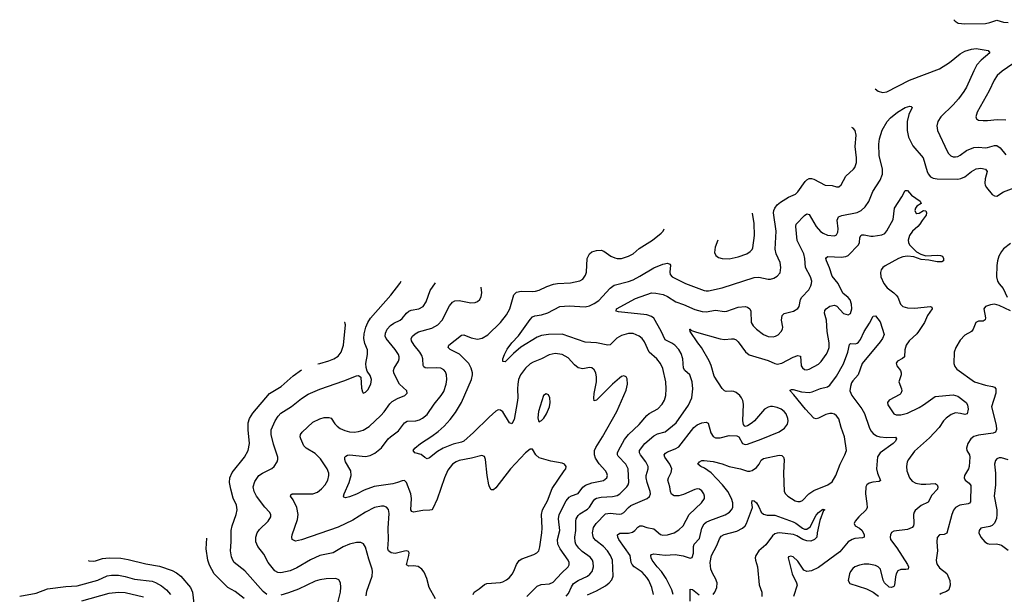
# Model space of a CAD drawing. Header units: inches. Extents: x 990586 to 1117858, y 769490 to 892071.
# Tile 16 of 248: x 1000006 to 1008616, y 871750 to 876780. Entities that reach past the tile are written whole.
import ezdxf

# ---------------------------------------------------------------- set-up
doc = ezdxf.new("R2010")
doc.units = ezdxf.units.IN
doc.header["$MEASUREMENT"] = 0
doc.layers.add('B0807', color=7, linetype='Continuous')

msp = doc.modelspace()

# ---------------------------------------------------------------- linework, layer by layer
at = {"layer": 'B0807', "color": 6}
for points, elevation in [([(1008174.3, 876779.7), (1008185.7, 876765.7), (1008213.1, 876750), (1008270, 876742.6), (1008450, 876745.9), (1008490, 876754.6), (1008550, 876776.5), (1008610, 876757.8), (1008650, 876756.2)], 3500), ([(1007486.5, 876174.5), (1007514, 876154), (1007550, 876143.2), (1007590, 876148.7), (1007785.7, 876250), (1008050, 876350.8), (1008135.4, 876404.6), (1008230, 876482.2), (1008270, 876503), (1008330, 876521.3), (1008370, 876526.8), (1008475.6, 876510), (1008490.7, 876490), (1008414.4, 876425.6), (1008376.8, 876383.2), (1008348.7, 876331.3), (1008285.8, 876190), (1008262.3, 876150), (1008214.5, 876085.5), (1008170, 876034.8), (1008059.5, 875930), (1008035.4, 875890), (1008027.2, 875850), (1008032.2, 875810), (1008116.2, 875630), (1008128, 875608), (1008148.7, 875588.7), (1008170, 875580.7), (1008190, 875579.2), (1008210, 875583.5), (1008230, 875594.5), (1008283.9, 875636.1), (1008350, 875662.2), (1008390, 875665), (1008450, 875658.7), (1008470, 875660.4), (1008530, 875679), (1008550, 875678), (1008579, 875659), (1008630, 875597)], 3400), ([(1008690, 876394), (1008597.2, 876330), (1008553.1, 876290), (1008526.2, 876250), (1008483.1, 876156.9), (1008377.4, 875970), (1008367.3, 875930), (1008372, 875912), (1008390, 875900.6), (1008430, 875896.3), (1008470, 875896.4), (1008553.6, 875906.4), (1008630, 875903.3)], 3500), ([(1004970, 871746), (1005050, 871780.1), (1005130, 871825.3), (1005161.1, 871850), (1005183.7, 871876.3), (1005194.6, 871910), (1005191, 872050), (1005173.7, 872090), (1005146.4, 872130), (1005110, 872167.9), (1005042.8, 872222.8), (1005025.2, 872245.2), (1005016.8, 872270), (1005015.5, 872290), (1005024.4, 872335.6), (1005047.7, 872370), (1005130, 872454.3), (1005170, 872461), (1005247.2, 872452.8), (1005270, 872455.9), (1005290, 872467.1), (1005329.2, 872510.8), (1005351.4, 872528.6), (1005491.9, 872588.1), (1005514, 872606), (1005521.4, 872630), (1005520.2, 872650), (1005491.7, 872730), (1005483.8, 872770), (1005485, 872790), (1005501.5, 872850), (1005500.7, 872870), (1005480.4, 872910), (1005435.4, 872970), (1005426.3, 872990), (1005426.2, 873010), (1005473.2, 873070), (1005550, 873138.1), (1005584.1, 873155.9), (1005650, 873172.4), (1005748, 873250), (1005854.5, 873405.5), (1005883, 873470), (1005893.6, 873550), (1005887.3, 873610), (1005865.2, 873670), (1005822.3, 873710), (1005809.8, 873730), (1005804.2, 873810), (1005790, 873858.2), (1005770, 873893.3), (1005735.2, 873930), (1005708.9, 873948.9), (1005650, 873976.9), (1005614.5, 874054.5), (1005550, 874166.7), (1005530, 874182.2), (1005490, 874197.3), (1005242.2, 874222.2), (1005221.3, 874230), (1005224.8, 874250), (1005390, 874339.4), (1005530, 874390.2), (1005570, 874387), (1005633.2, 874373.2), (1005670, 874355.8), (1005742.7, 874310), (1005810, 874287.6), (1005910, 874243.8), (1005975, 874225), (1006010, 874222.8), (1006090, 874236.8), (1006170, 874226.1), (1006190, 874227.6), (1006290, 874264.7), (1006350, 874268.8), (1006370, 874264.7), (1006391.2, 874250), (1006398.9, 874230), (1006403.5, 874130), (1006419.7, 874099.7), (1006449.4, 874070), (1006510, 874023.6), (1006550, 874007.7), (1006594.7, 874005.3), (1006615.2, 874010), (1006638, 874022), (1006665.9, 874050), (1006676.1, 874070), (1006679.2, 874090), (1006668.9, 874150), (1006674.8, 874190), (1006690.4, 874209.6), (1006772.2, 874227.8), (1006809.5, 874250.5), (1006820.7, 874270), (1006835, 874330), (1006844.7, 874350), (1006905.6, 874414.4), (1006925.2, 874450), (1006931, 874470), (1006931.9, 874490), (1006922, 874530), (1006878.6, 874610), (1006871.8, 874690), (1006861.5, 874730), (1006805.7, 874845.7), (1006793.7, 874970), (1006796.6, 874990), (1006870, 875067), (1006890, 875081.4), (1006910, 875075.7), (1006971.4, 874970), (1007010, 874925), (1007031.9, 874910), (1007070, 874894.3), (1007130, 874887.9), (1007150, 874898.1), (1007160.6, 874919.4), (1007162, 874950), (1007153.7, 875026.3), (1007167.1, 875052.9), (1007194.1, 875065.9), (1007330, 875092.9), (1007365.3, 875110), (1007399.2, 875140.8), (1007432.4, 875187.6), (1007465.5, 875274.5), (1007530, 875375.4), (1007551.4, 875428.6), (1007551.2, 875471.2), (1007521.2, 875590), (1007517.4, 875690), (1007524.2, 875735.8), (1007546.6, 875813.4), (1007591.9, 875888.1), (1007619.9, 875920.1), (1007680.5, 875970), (1007750, 876010.2), (1007790, 876022.2), (1007800.4, 876020.4), (1007811.4, 876010), (1007780.2, 875950), (1007766.6, 875890), (1007766.5, 875810), (1007778.8, 875750), (1007817, 875677), (1007905.4, 875570), (1007940.9, 875450), (1007950, 875429.8), (1007970, 875405.6), (1007993.7, 875393.7), (1008030, 875387.4), (1008210, 875384.1), (1008236.1, 875390), (1008270, 875405.4), (1008330, 875449.7), (1008370, 875473), (1008410, 875481.5), (1008452.1, 875472.1), (1008467.2, 875450), (1008447.4, 875387.4), (1008444.4, 875350), (1008448.4, 875330), (1008459.2, 875310), (1008510, 875249.3), (1008530, 875236.9), (1008550, 875235.7), (1008610, 875272), (1008750, 875325.9)], 3300), ([(1004785.3, 871734.7), (1004803.8, 871756.2), (1004830, 871816.2), (1004850, 871844.7), (1004890, 871871.5), (1004970.8, 871909.2), (1004993.1, 871926.9), (1005011.5, 871950), (1005024.4, 871990), (1005022.2, 872030), (1005014.9, 872050), (1004995.2, 872075.2), (1004926, 872126), (1004895, 872155), (1004870.1, 872190), (1004862.8, 872210), (1004860.7, 872250), (1004868.8, 872310), (1004868.5, 872390), (1004873.5, 872410), (1004890, 872441), (1004903.7, 872456.3), (1004970, 872496.7), (1004990, 872514.5), (1005022.7, 872570), (1005036, 872584), (1005050, 872592), (1005090, 872599.8), (1005190, 872605.6), (1005230, 872614.2), (1005254.8, 872630), (1005316.3, 872690), (1005327.6, 872710), (1005331.9, 872730), (1005328.2, 872850), (1005306.9, 872890), (1005238.9, 872958.9), (1005233.1, 872970), (1005233.8, 872990), (1005240.9, 873010), (1005294.3, 873105.7), (1005329.4, 873150.6), (1005423.5, 873236.5), (1005490, 873314.9), (1005510, 873332), (1005587.1, 873372.9), (1005625.2, 873414.8), (1005645.6, 873450), (1005656.4, 873490), (1005660.3, 873550), (1005655.4, 873610), (1005630, 873727.2), (1005609.6, 873770), (1005576.5, 873810), (1005509.1, 873869.1), (1005470, 873960.4), (1005450.1, 873990.1), (1005423.6, 874010), (1005370, 874032.9), (1005330, 874033.7), (1005270, 874016.2), (1005229.1, 873990.9), (1005170, 873933.8), (1005150, 873929.9), (1005050, 873952.5), (1004950, 873957.9), (1004750, 874026.7), (1004630, 874023.5), (1004570, 874016.4), (1004530, 874000.3), (1004387.9, 873912.1), (1004323.2, 873856.8), (1004250, 873784.5), (1004230, 873789.3), (1004229.9, 873810), (1004244.2, 873850), (1004270, 873896.6), (1004310.3, 873950), (1004367.3, 874012.7), (1004470, 874156.9), (1004490, 874178.5), (1004510, 874187.7), (1004570, 874197.3), (1004625.6, 874214.4), (1004730.7, 874269.3), (1004810, 874275.4), (1004950, 874266.9), (1004990, 874275), (1005030, 874294.3), (1005070, 874322.8), (1005170, 874428.7), (1005204.8, 874455.2), (1005330, 874488.1), (1005370, 874502.7), (1005430, 874533.9), (1005550, 874609.2), (1005630, 874640.5), (1005670, 874648.6), (1005690, 874641.1), (1005696.3, 874630), (1005690.1, 874570), (1005694.5, 874550), (1005711.4, 874530), (1005828.3, 874470), (1005990, 874409.2), (1006010, 874405.9), (1006030, 874406.6), (1006150, 874433.8), (1006430, 874524.5), (1006470, 874525.9), (1006550, 874509.7), (1006570, 874509.7), (1006601.5, 874518.5), (1006630, 874533.8), (1006654.7, 874565.3), (1006662.3, 874610), (1006655.3, 874655.3), (1006621.4, 874730), (1006611.7, 874770), (1006620.4, 874930), (1006598.1, 875090), (1006600.2, 875110), (1006609, 875131), (1006630, 875158.1), (1006657.9, 875182.1), (1006730, 875226.5), (1006790, 875253), (1006810, 875273.8), (1006875.6, 875364.4), (1006890, 875379.2), (1006910, 875390.1), (1006930, 875390.5), (1006950, 875384.7), (1007050, 875331.2), (1007110, 875329.6), (1007150, 875318), (1007170, 875316.8), (1007190, 875335.5), (1007229.6, 875410.4), (1007297.2, 875470), (1007310, 875487), (1007323.9, 875530), (1007324, 875570), (1007312.5, 875670), (1007321.4, 875770), (1007310.7, 875810), (1007294.1, 875830), (1007283.4, 875835.5)], 3400), ([(1005549.7, 871750.3), (1005532.5, 871810), (1005507.7, 871870), (1005490, 871898.2), (1005450, 871943.1), (1005380.5, 871990), (1005361, 872010), (1005353.3, 872030), (1005344.5, 872090), (1005245.3, 872230), (1005235.9, 872250), (1005235, 872270), (1005253.6, 872286.4), (1005330, 872287.1), (1005365.6, 872294.4), (1005386.2, 872310), (1005410, 872338.1), (1005430, 872350.3), (1005450, 872349.3), (1005490, 872334.8), (1005550, 872323.5), (1005610, 872274.8), (1005630, 872267.2), (1005670, 872269.8), (1005730, 872289.8), (1005770, 872316), (1005806.9, 872350), (1005861.5, 872450), (1005968.3, 872550), (1005994.9, 872590), (1005995.7, 872610), (1005989.6, 872630), (1005970, 872657.5), (1005950, 872671), (1005930, 872673), (1005908.8, 872668.8), (1005810, 872624.4), (1005770, 872611.3), (1005730, 872613.6), (1005707.2, 872627.2), (1005697.5, 872650), (1005691.8, 872690), (1005674.1, 872750), (1005678.5, 872770), (1005702.9, 872817.1), (1005708.4, 872850), (1005692, 872890), (1005647.4, 872950), (1005643.1, 872970), (1005652.8, 872987.2), (1005670, 872998.4), (1005736.9, 873023.1), (1005770, 873042.5), (1005902.4, 873210), (1005930, 873233.6), (1005970, 873252.5), (1006010, 873257.3), (1006027.4, 873247.4), (1006050, 873163.6), (1006070, 873132.2), (1006090, 873119.6), (1006130, 873119.8), (1006210, 873139.3), (1006276.7, 873136.7), (1006293.4, 873130), (1006327.8, 873070), (1006350, 873062.3), (1006370, 873064.2), (1006490, 873107.8), (1006647.1, 873172.9), (1006695.3, 873204.7), (1006719.8, 873240.2), (1006725.1, 873270), (1006723.4, 873290), (1006708.6, 873330), (1006692, 873350), (1006663.9, 873370), (1006630, 873385.2), (1006590, 873395.6), (1006570, 873394.9), (1006550, 873389.2), (1006520.2, 873370), (1006431.7, 873270), (1006410, 873252.5), (1006370, 873224.6), (1006350, 873219.1), (1006344.4, 873224.4), (1006336.4, 873236.4), (1006329.3, 873269.3), (1006335.4, 873415.4), (1006328.2, 873448.2), (1006317.2, 873470), (1006302.4, 873490), (1006270, 873518.2), (1006250, 873526.8), (1006231.7, 873528.3), (1006185, 873525), (1006170, 873530.3), (1006150, 873550.8), (1006080, 873660), (1006052.5, 873752.5), (1006034.9, 873794.9), (1005968.7, 873910), (1005935.8, 873950), (1005868.6, 874050), (1005865.1, 874070), (1005870, 874071.5), (1005880.3, 874060.3), (1005924.9, 874044.9), (1006130, 873985.9), (1006170, 873979.5), (1006230, 873987.7), (1006250, 873985.9), (1006270, 873976.8), (1006290, 873959.6), (1006354, 873874), (1006385.7, 873845.7), (1006550, 873795.9), (1006610, 873770), (1006630, 873765.9), (1006670, 873773.5), (1006770, 873825.9), (1006810, 873841), (1006833.6, 873833.6), (1006840.8, 873750), (1006851.5, 873731.5), (1006870, 873719.1), (1006890, 873716.5), (1006910, 873721.4), (1006990, 873764.9), (1007013.1, 873786.9), (1007058.6, 873850), (1007071.3, 873870), (1007083.8, 873910), (1007084.1, 873950), (1007067.5, 874050), (1007061.9, 874150), (1007043.3, 874210), (1007046.5, 874233.5), (1007058.3, 874250), (1007088.9, 874271.1), (1007130, 874279.9), (1007152.2, 874272.2), (1007210, 874209.6), (1007250, 874197), (1007271.3, 874208.7), (1007283.4, 874250), (1007279.8, 874290), (1007267, 874327), (1007250, 874349.3), (1007204.9, 874384.9), (1007161.7, 874470), (1007110, 874535.2), (1007087.9, 874607.9), (1007060.9, 874670), (1007056.4, 874690), (1007060.4, 874699.6), (1007072.1, 874707.9), (1007190, 874700), (1007230, 874707.1), (1007250, 874716.8), (1007341.3, 874810), (1007348.6, 874830), (1007353.3, 874870), (1007361.9, 874890), (1007370, 874896.4), (1007390, 874898), (1007450, 874885.8), (1007470, 874886.4), (1007543.8, 874896.2), (1007570, 874907.4), (1007588.8, 874931.2), (1007645, 875030), (1007655.3, 875130), (1007720.7, 875230), (1007750, 875284.7), (1007770, 875284.2), (1007804.5, 875244.5), (1007881.4, 875190), (1007888.9, 875170), (1007850, 875147.6), (1007837.9, 875130), (1007833.3, 875110), (1007841.6, 875090), (1007850, 875083.1), (1007870, 875085.4), (1007910, 875109.4), (1007930, 875107.2), (1007936.8, 875090), (1007932.5, 875070), (1007896.6, 875023.4), (1007877.2, 874990), (1007860.9, 874970), (1007813.8, 874930), (1007788.1, 874891.9), (1007775.8, 874850), (1007778, 874830), (1007788.3, 874810), (1007849.3, 874749.3), (1007886.3, 874726.3), (1007930, 874713.6), (1008030, 874720.1), (1008056.8, 874716.8), (1008074.4, 874710), (1008083.2, 874690), (1008083.2, 874670), (1008070, 874660.6), (1008030, 874660.7), (1007955.2, 874675.2), (1007890, 874680.5), (1007824.6, 874704.6), (1007770, 874708.6), (1007730, 874705.5), (1007690, 874690.9), (1007575.1, 874624.9), (1007553.1, 874610), (1007538.5, 874590), (1007532.8, 874567.2), (1007536.3, 874530), (1007561.5, 874470), (1007591.5, 874431.5), (1007650.1, 874390.1), (1007670.8, 874370), (1007684.2, 874350), (1007707.5, 874290), (1007727.7, 874270), (1007770, 874257.6), (1007830, 874255.1), (1007970.7, 874270.7), (1007983.4, 874263.4), (1007984.7, 874250), (1007943, 874190), (1007916.9, 874130), (1007866.5, 874050), (1007850.6, 874029.4), (1007785.4, 873970), (1007756.9, 873930), (1007744.8, 873890), (1007742.6, 873830), (1007726.8, 873813.2), (1007680.9, 873790), (1007670, 873772.5), (1007676.4, 873750), (1007708.5, 873710), (1007715.1, 873690), (1007713.8, 873670), (1007694.9, 873610), (1007718.1, 873550), (1007719.3, 873530), (1007712.1, 873507.9), (1007702.1, 873497.9), (1007608, 873450), (1007595.1, 873430), (1007597.9, 873410), (1007650.8, 873330.8), (1007670, 873321.3), (1007710, 873321.3), (1007770, 873336.6), (1007870, 873386.3), (1007910, 873409.8), (1008010, 873481.7), (1008170, 873497.4), (1008210, 873484.1), (1008281.1, 873430), (1008293.7, 873410), (1008298.8, 873370), (1008290, 873329.5), (1008270, 873323.9), (1008234, 873334), (1008190, 873338.5), (1008150, 873323.7), (1008106.6, 873293.4), (1008085.1, 873270), (1008046.6, 873210), (1007961.4, 873118.6), (1007830, 873002.7), (1007777.1, 872930), (1007767.7, 872910), (1007759.9, 872870), (1007763.4, 872830), (1007786.5, 872770), (1007810, 872742), (1007843.3, 872723.3), (1007890, 872714.1), (1007930, 872713.2), (1008010, 872720.6), (1008030, 872710.1), (1008035, 872690), (1008031.5, 872670), (1007981.8, 872618.2), (1007950, 872556.6), (1007890, 872527.7), (1007835.3, 872484.7), (1007826.7, 872470), (1007823.3, 872450), (1007825.7, 872370), (1007820.5, 872350), (1007810, 872334.6), (1007770, 872317.8), (1007650, 872304.6), (1007629.4, 872290.6), (1007619.4, 872270), (1007617.2, 872250), (1007622.1, 872230), (1007677.5, 872157.5), (1007769.5, 872010), (1007778.7, 871990), (1007776.1, 871970), (1007753.7, 871966.3), (1007710, 871968.8), (1007684, 871956), (1007670.4, 871930), (1007664.4, 871904.4), (1007656.9, 871830), (1007650, 871819.6), (1007630, 871809.9), (1007610, 871813.9), (1007569.6, 871849.6), (1007555.2, 871875.2), (1007533, 871970), (1007512.3, 871992.3), (1007490, 872002.3), (1007430, 872013.6), (1007390, 872013), (1007350, 872006.4), (1007310, 871990.2), (1007290, 871975.1), (1007270.1, 871950), (1007261.1, 871930), (1007251.3, 871871.3), (1007265, 871845), (1007410, 871797.1), (1007469.2, 871769.2), (1007515.2, 871735.2)], 3200), ([(1006110.5, 874851.1), (1006086.9, 874790), (1006082.5, 874742.5), (1006094.4, 874714.4), (1006116.9, 874696.9), (1006150, 874688.1), (1006210, 874687.7), (1006290, 874703.5), (1006363.4, 874730), (1006394.4, 874750), (1006410, 874768.3), (1006416.2, 874783.8), (1006430.3, 874890), (1006430, 874996.3), (1006413.3, 875087.5)], 3500), ([(1004441.4, 871730), (1004530, 871822), (1004564.9, 871835.1), (1004637.6, 871842.4), (1004670, 871856.1), (1004743.5, 871936.5), (1004801.9, 871990), (1004812, 872008), (1004811.4, 872030), (1004801.5, 872050), (1004732.7, 872150), (1004712.9, 872190), (1004710.1, 872230), (1004728.1, 872310), (1004717.4, 872410), (1004723.3, 872450), (1004784.2, 872570), (1004810, 872600.5), (1004830, 872612.3), (1004890, 872633.1), (1004930.6, 872689.4), (1004954.1, 872705.9), (1005010, 872725.9), (1005112.1, 872747.9), (1005140.8, 872770), (1005145.4, 872790), (1005141.4, 872810), (1005130, 872829.9), (1005072.2, 872892.2), (1005042.3, 872942.3), (1005032.7, 872970), (1005032.1, 873010), (1005043.3, 873036.7), (1005101.8, 873130), (1005228, 873350), (1005310, 873536.1), (1005321.8, 873590), (1005317.7, 873637.7), (1005310, 873653.6), (1005290, 873661.6), (1005270, 873656), (1005250, 873643.6), (1005190, 873589.5), (1005050, 873448.6), (1005030, 873444), (1005025.8, 873465.8), (1005028.6, 873508.6), (1005049.1, 873610), (1005051, 873650), (1005042.7, 873690), (1005030, 873714.6), (1005010, 873732.3), (1004990, 873736.6), (1004930, 873723), (1004890, 873732.6), (1004858.1, 873758.1), (1004801.2, 873821.2), (1004750, 873849.4), (1004690, 873856.7), (1004634.9, 873845.1), (1004569.6, 873810.4), (1004496.6, 873783.4), (1004470, 873766.8), (1004430, 873729.5), (1004384.4, 873670), (1004368.2, 873630), (1004360.9, 873590), (1004358.4, 873550), (1004362.3, 873470), (1004357.5, 873430), (1004330, 873281.1), (1004310, 873242.9), (1004290, 873251.7), (1004230, 873346.4), (1004210, 873362.7), (1004190, 873364.6), (1004170, 873354.4), (1004110, 873301.4), (1003974.6, 873165.4), (1003889, 873091), (1003870, 873080.8), (1003795.3, 873064.7), (1003710.3, 873029.7), (1003660.2, 872999.8), (1003590, 872944.5), (1003570, 872936.9), (1003550, 872946.5), (1003515.5, 872975.5), (1003461.7, 872990), (1003447.1, 873010), (1003462.4, 873030), (1003511.2, 873070), (1003610, 873134.1), (1003664.2, 873175.8), (1003717.4, 873222.6), (1003770, 873279.5), (1003817.6, 873342.4), (1003869.2, 873430), (1003956.7, 873630), (1003965.5, 873670), (1003964.6, 873690), (1003953.7, 873730), (1003933.1, 873770), (1003851.8, 873851.8), (1003770, 873893.5), (1003753.8, 873910), (1003757.9, 873930), (1003870, 874017.4), (1003890, 874022.6), (1003954.3, 873994.3), (1004010, 873984.9), (1004050, 873992.6), (1004098.9, 874021.1), (1004211.6, 874130), (1004264.4, 874195.6), (1004291.4, 874250), (1004328.3, 874371.7), (1004350, 874395.7), (1004390, 874404.2), (1004490, 874399.3), (1004517.1, 874402.9), (1004550, 874411), (1004616.4, 874443.6), (1004674.7, 874465.3), (1004710, 874471.6), (1004823.9, 874476.1), (1004905.2, 874494.8), (1004929.9, 874510.1), (1004955, 874545), (1004961.4, 874570), (1004969.8, 874690), (1004989.7, 874730), (1005010, 874747.3), (1005050, 874760.7), (1005090, 874762.1), (1005114.2, 874754.2), (1005175.7, 874710), (1005210, 874694), (1005230, 874688.1), (1005270, 874690.1), (1005329.8, 874710), (1005370, 874731.6), (1005423.9, 874776.1), (1005540.5, 874850), (1005616.5, 874910), (1005633.6, 874930), (1005641, 874950.4)], 3500), ([(1008670, 874820), (1008610, 874773), (1008591.4, 874750), (1008569.1, 874710), (1008555.7, 874670), (1008549.2, 874629.2), (1008548.7, 874530), (1008557.5, 874490), (1008570, 874468.1), (1008607.3, 874427.3), (1008641.6, 874350)], 3300), ([(1003036.3, 871736.3), (1003042.2, 871777.8), (1003087.2, 871910), (1003092, 871950), (1003089.6, 871970.4), (1003057.8, 872057.8), (1003030, 872163.9), (1003012.1, 872192.1), (1002990, 872204), (1002950, 872205), (1002890, 872190.8), (1002834, 872166), (1002747.4, 872112.6), (1002630, 872090), (1002550, 872051.1), (1002430, 871982.5), (1002370, 871956.6), (1002290, 871939.3), (1002262.4, 871942.4), (1002236.1, 871956.1), (1002178.6, 872030), (1002141.6, 872101.6), (1002087.6, 872170), (1002070, 872208.7), (1002070.2, 872250), (1002082.6, 872290), (1002103.6, 872316.4), (1002179.3, 872390), (1002201.7, 872430), (1002201.9, 872450), (1002190.3, 872470), (1002150, 872513.1), (1002075.6, 872610), (1002055.6, 872650), (1002047.4, 872692.6), (1002063.2, 872736.8), (1002098.5, 872790), (1002128.7, 872811.3), (1002209.6, 872850.4), (1002231.9, 872870), (1002259, 872910), (1002264.4, 872930), (1002263.2, 872950), (1002225.4, 873065.4), (1002206.2, 873150), (1002205.3, 873190), (1002239, 873270), (1002265.5, 873310), (1002290, 873335.2), (1002384.3, 873395.7), (1002470, 873465.4), (1002530, 873502.5), (1002630, 873547.3), (1002841.1, 873618.9), (1002950, 873663.4), (1002970, 873666.1), (1002990.1, 873650.1), (1002995.9, 873555.9), (1003002.6, 873522.6), (1003009.6, 873509.6), (1003030, 873519.4), (1003050, 873540.5), (1003077.7, 873590), (1003082.8, 873630), (1003070, 873665.9), (1003044.2, 873704.2), (1003035.7, 873735.7), (1003034.3, 873770), (1003046.4, 873850), (1003047.3, 873890), (1003025.7, 873945.7), (1003016.5, 873990), (1003019.7, 874030), (1003033.4, 874090), (1003049.2, 874130), (1003073.7, 874166.3), (1003250.2, 874370), (1003329.9, 874470), (1003342.8, 874492.2)], 3800), ([(1003641.2, 871710), (1003587.1, 871810), (1003565.8, 871890), (1003543.4, 871943.4), (1003523.7, 871970), (1003490, 871993.5), (1003450, 872000.8), (1003410, 871997.1), (1003388.6, 872008.6), (1003409.9, 872090), (1003412.3, 872112.3), (1003405.4, 872125.4), (1003390.8, 872130.8), (1003370, 872128.3), (1003290, 872107.7), (1003254.4, 872114.4), (1003231.4, 872131.4), (1003225.6, 872150), (1003229.8, 872230), (1003227.6, 872330), (1003238.2, 872458.2), (1003232.2, 872492.2), (1003213.4, 872513.4), (1003190, 872521.7), (1003170, 872523), (1003110, 872510.2), (1003030, 872470.7), (1002920.1, 872399.9), (1002790, 872339.4), (1002470, 872228), (1002416.9, 872216.9), (1002390, 872229.3), (1002385.5, 872250), (1002388.5, 872270), (1002434.6, 872405.4), (1002442.1, 872450), (1002429.7, 872510), (1002397.1, 872577.1), (1002374.6, 872610), (1002377.7, 872622.3), (1002389.6, 872630.4), (1002569, 872631), (1002610, 872645.3), (1002645.8, 872674.2), (1002676.9, 872710), (1002700.5, 872750), (1002710.6, 872790), (1002709.1, 872810), (1002693.8, 872850), (1002635.4, 872935.4), (1002590, 872981.6), (1002512.3, 873030), (1002491, 873051), (1002464.7, 873110), (1002460.1, 873130), (1002463, 873150), (1002476.9, 873170), (1002570, 873256.3), (1002630, 873287.4), (1002670, 873298.5), (1002710, 873299.1), (1002730, 873293.5), (1002762.2, 873242.2), (1002780.9, 873220.9), (1002810, 873200.8), (1002850, 873183), (1002890, 873172.9), (1002930, 873170.9), (1002970, 873175.3), (1003010, 873187.5), (1003060.8, 873219.2), (1003164.5, 873315.5), (1003193.2, 873346.8), (1003242.7, 873417.3), (1003263, 873437), (1003310, 873465.3), (1003375.4, 873490), (1003390, 873505.2), (1003393.6, 873510), (1003390.4, 873530), (1003328.8, 873588.8), (1003294.5, 873650), (1003278.5, 873690), (1003275.4, 873710), (1003279.4, 873730), (1003317.3, 873790), (1003323.5, 873810), (1003323.5, 873830), (1003317.4, 873850), (1003290, 873892.8), (1003210.2, 873990), (1003203.1, 874010), (1003204.3, 874035.7), (1003220.2, 874070), (1003250, 874101.7), (1003277.5, 874122.5), (1003332.3, 874150), (1003350, 874164.8), (1003388.4, 874211.6), (1003410, 874228.9), (1003430, 874236.8), (1003497.8, 874250), (1003533.6, 874270), (1003560.9, 874310), (1003595.4, 874410), (1003641.5, 874476.8)], 3700), ([(1003970.7, 871750), (1003980.3, 871770), (1004022.9, 871797.1), (1004070, 871836), (1004090, 871845.8), (1004210, 871853.8), (1004230, 871858.4), (1004264.2, 871875.8), (1004290, 871896.9), (1004314, 871926), (1004328.2, 871951.8), (1004349.8, 872010.2), (1004373.8, 872046.2), (1004398.2, 872061.8), (1004501, 872099), (1004526.9, 872113.1), (1004544.3, 872130), (1004555.1, 872164.9), (1004573.1, 872290), (1004575.5, 872330), (1004570, 872450), (1004578, 872490), (1004620.3, 872570), (1004662.9, 872677.1), (1004768.4, 872830), (1004780.8, 872850), (1004786, 872870), (1004769.8, 872889.8), (1004750, 872898.2), (1004650, 872915.7), (1004550, 872946.2), (1004518.3, 872970), (1004490, 873019.5), (1004470, 873019.7), (1004430, 872989.9), (1004298.5, 872850), (1004170, 872682.8), (1004150, 872664.3), (1004130, 872664.5), (1004113.9, 872690), (1004107.5, 872710), (1004092.8, 872790), (1004078, 872930), (1004070, 872956.5), (1004045.9, 872965.9), (1003958.1, 872941.9), (1003850, 872921.1), (1003821.9, 872910), (1003791.5, 872890), (1003750, 872837.9), (1003719.6, 872770), (1003657.3, 872582.7), (1003618.6, 872501.4), (1003609.7, 872490.3), (1003593, 872487), (1003530, 872484.5), (1003450, 872468.8), (1003434.7, 872474.7), (1003427.4, 872490), (1003433.1, 872590), (1003427.6, 872630), (1003390, 872728.9), (1003370, 872746.4), (1003350, 872744.9), (1003310, 872728), (1003270, 872717.5), (1003105.5, 872694.5), (1003017.3, 872662.7), (1002950, 872627.7), (1002890, 872603.5), (1002855.6, 872595.6), (1002841.2, 872601.2), (1002837.4, 872610), (1002843, 872630), (1002888.6, 872730), (1002905.2, 872790), (1002901.2, 872830), (1002854.7, 872910), (1002849.3, 872930), (1002850.5, 872949.5), (1002859, 872961), (1002871.6, 872968.4), (1002890, 872970.5), (1003030, 872955.4), (1003070, 872964.8), (1003112.9, 872987.1), (1003170, 873031.4), (1003229.3, 873110), (1003249.5, 873130), (1003317.3, 873182.7), (1003370, 873251.7), (1003395.3, 873264.7), (1003470, 873269.7), (1003503, 873277), (1003529, 873291), (1003570, 873323.9), (1003630, 873414.5), (1003691.5, 873490), (1003713.6, 873526.4), (1003734.5, 873590), (1003741.1, 873630), (1003739.4, 873670), (1003730, 873697.5), (1003715.9, 873715.9), (1003690, 873730.3), (1003650, 873734.1), (1003569.8, 873729.8), (1003551.8, 873731.8), (1003540.8, 873740.8), (1003534.5, 873754.5), (1003532.6, 873810), (1003521.8, 873841.8), (1003504.2, 873870), (1003454.7, 873930), (1003433, 873970), (1003430.8, 873990), (1003439.8, 874010), (1003463, 874030), (1003493.2, 874046.8), (1003610, 874079.9), (1003663, 874110), (1003699.8, 874150), (1003763.9, 874276.1), (1003791.3, 874308.7), (1003810, 874318.2), (1003850, 874322.1), (1003950, 874300.6), (1003990, 874304.8), (1004010, 874313.3), (1004028.7, 874330), (1004042.8, 874357.2), (1004047.1, 874390), (1004040.3, 874438.2)], 3600), ([(1008670, 874231.3), (1008570, 874278.6), (1008530, 874288.9), (1008494.9, 874285.1), (1008452.7, 874270), (1008437.9, 874250), (1008451.5, 874170), (1008447.6, 874152.4), (1008430, 874141.5), (1008390, 874140.1), (1008367.3, 874130), (1008344.6, 874070), (1008330, 874051.3), (1008270, 874019.7), (1008230, 873974.4), (1008190.9, 873910), (1008177.6, 873870), (1008175.7, 873770), (1008184.1, 873744.1), (1008201.5, 873721.5), (1008354.5, 873610), (1008450, 873581.9), (1008512.9, 873570), (1008530, 873562.9), (1008542, 873550), (1008540.6, 873510), (1008503.9, 873390), (1008545, 873230), (1008548.5, 873191.5), (1008537.6, 873170), (1008519.1, 873160.9), (1008390, 873143.7), (1008350, 873132.5), (1008322.9, 873110), (1008297.3, 873070), (1008284.3, 873030), (1008288.7, 873010), (1008311.2, 872970), (1008315.2, 872950), (1008308.4, 872870), (1008302.5, 872850), (1008266.8, 872790), (1008265.3, 872770), (1008274.8, 872750), (1008310, 872723.9), (1008323.7, 872703.7), (1008319.1, 872560.9), (1008312.3, 872547.7), (1008298.5, 872541.5), (1008228.2, 872531.8), (1008187.9, 872510), (1008171.8, 872488.2), (1008156.1, 872450), (1008113.4, 872286.6), (1008090, 872273.1), (1008050, 872271), (1008030, 872247.6), (1008025.2, 872210), (1008032.6, 872130), (1008019.9, 872050), (1008022.2, 872030), (1008030.1, 872010), (1008050, 871982.5), (1008112.6, 871932.6), (1008139.4, 871870), (1008143.9, 871830), (1008130, 871789.5), (1008110, 871775.8), (1008062.6, 871757.4), (1008052.5, 871750)], 3300), ([(1005721.4, 871750), (1005709.1, 871790), (1005658, 871890), (1005617, 871950), (1005579.5, 871990), (1005537.8, 872050), (1005526.6, 872070), (1005524.5, 872090), (1005530, 872098), (1005550, 872104.4), (1005650, 872093.8), (1005737.7, 872097.7), (1005807.5, 872087.5), (1005870, 872066.5), (1005887, 872073), (1005898.2, 872110), (1005897.8, 872170), (1005904.2, 872190), (1005950, 872239.9), (1005970.6, 872330), (1005990, 872366.3), (1006010, 872381.8), (1006042.4, 872397.6), (1006174.8, 872445.2), (1006211.9, 872468.1), (1006231.8, 872490), (1006240.8, 872510), (1006243.4, 872550), (1006230.8, 872590), (1006197.5, 872650), (1006151.1, 872710), (1006052.8, 872812.8), (1005994.7, 872854.7), (1005961.3, 872870), (1005936.7, 872890), (1005950, 872910.8), (1005970, 872921.4), (1005990, 872922.9), (1006070, 872913.8), (1006150, 872893), (1006210, 872868.1), (1006308.4, 872848.4), (1006370, 872828.1), (1006390, 872828.1), (1006410, 872833.4), (1006450, 872859.6), (1006471.9, 872888.1), (1006490, 872925.9), (1006510, 872940), (1006648.6, 872968.6), (1006670, 872964.6), (1006684.3, 872950), (1006690.3, 872930), (1006685.2, 872810), (1006691.4, 872650), (1006701.3, 872630), (1006723.1, 872610), (1006787.6, 872570), (1006810, 872562), (1006830, 872562.1), (1006850, 872572.5), (1006905.7, 872630), (1006950, 872660.3), (1007072.1, 872707.9), (1007110, 872735.8), (1007143.5, 872790), (1007181.4, 872890), (1007222.2, 872970), (1007235.7, 873010), (1007219.5, 873130), (1007189.1, 873210), (1007170, 873285.4), (1007150, 873312.3), (1007130, 873326.8), (1007110, 873333), (1007090, 873333.2), (1007055.3, 873324.7), (1006990, 873291.1), (1006970, 873287.6), (1006950, 873293.3), (1006877.4, 873370), (1006776.5, 873496.5), (1006743, 873530), (1006744, 873536), (1006756.2, 873543.8), (1006770, 873543.3), (1006842.4, 873522.4), (1006910, 873517.9), (1006937, 873523), (1007010, 873553.2), (1007070, 873566.1), (1007090, 873580.2), (1007150, 873660.2), (1007210.9, 873769.1), (1007246.3, 873870), (1007262.1, 873937.9), (1007270, 873946.9), (1007315.9, 873944.1), (1007330, 873947.9), (1007342.2, 873957.8), (1007358.4, 873981.6), (1007390, 874051.3), (1007436.8, 874123.2), (1007470, 874185.7), (1007490, 874186.3), (1007530, 874134.6), (1007565.3, 874025.3), (1007550.4, 873990), (1007530, 873960.4), (1007372.1, 873770), (1007337.9, 873670), (1007290, 873619.2), (1007279.1, 873600.9), (1007269.7, 873570), (1007266.1, 873530), (1007282.2, 873490), (1007370, 873372.7), (1007393.9, 873333.9), (1007433.6, 873213.6), (1007450, 873181.7), (1007470, 873157.5), (1007498.3, 873138.3), (1007528.3, 873128.3), (1007590, 873121.5), (1007664.5, 873124.5), (1007674.5, 873110), (1007663.2, 873090), (1007643.2, 873070), (1007530.3, 872990), (1007506.7, 872953.3), (1007498.4, 872850), (1007507.6, 872810), (1007532.9, 872747.1), (1007521.9, 872738.1), (1007467.1, 872732.9), (1007435.3, 872724.7), (1007415.1, 872710), (1007404.4, 872690), (1007400.7, 872630), (1007415.2, 872544.8), (1007416.1, 872510), (1007406.6, 872490), (1007343.4, 872430), (1007312.6, 872390), (1007303.9, 872370), (1007311.4, 872350), (1007350, 872329.7), (1007372.9, 872310), (1007391.7, 872270), (1007389.7, 872250.3), (1007375.6, 872244.4), (1007310, 872237.8), (1007286.4, 872230), (1007251.4, 872210), (1007176.5, 872123.5), (1006990, 871984), (1006930, 871954.7), (1006890, 871950.8), (1006862.2, 871962.2), (1006810, 872039.9), (1006770, 872077.8), (1006750, 872085.6), (1006730, 872077.3), (1006727, 872070), (1006762, 871930), (1006799.9, 871850), (1006804, 871830), (1006774, 871730)], 3100), ([(1002613, 873769.1), (1002631.9, 873771.9), (1002710, 873792.7), (1002752.2, 873810), (1002790, 873833.5), (1002816, 873870), (1002838.3, 873930), (1002853.9, 874110), (1002848.8, 874128.8), (1002846.3, 874129.5)], 3900), ([(1002165.9, 871750), (1002134.3, 871774.3), (1001975.7, 871955.7), (1001882.8, 872030), (1001869.2, 872050), (1001858.3, 872078.3), (1001850.4, 872130), (1001856.4, 872210), (1001856.3, 872310), (1001863.2, 872350), (1001900.5, 872450), (1001907.4, 872490), (1001900.9, 872530), (1001872.6, 872592.6), (1001852.6, 872670), (1001841.8, 872730), (1001843.4, 872770), (1001863.2, 872816.8), (1001971.4, 872950), (1002002.7, 873010), (1002016.6, 873070), (1002003.7, 873190), (1002004.4, 873250), (1002015.3, 873290), (1002043.5, 873336.5), (1002190, 873507), (1002292.6, 873570), (1002397.1, 873662.9), (1002471.3, 873715.5)], 3900), ([(1008650, 872928.2), (1008590, 872944.2), (1008570, 872943.7), (1008550, 872936.2), (1008538, 872922), (1008530.8, 872890), (1008539.3, 872810), (1008537.8, 872710), (1008525.9, 872610), (1008549.5, 872490), (1008551.5, 872450), (1008547, 872413), (1008530, 872374.1), (1008510, 872354.2), (1008490, 872344.5), (1008410, 872328.9), (1008395.7, 872310), (1008394.6, 872290), (1008410.1, 872250), (1008444.3, 872210), (1008470, 872194.8), (1008490, 872190.1), (1008547.7, 872192.3), (1008570, 872187.9), (1008590, 872179.3), (1008650, 872137.5)], 3400), ([(1006070, 871750.1), (1006085.3, 871770), (1006103.2, 871810), (1006104.5, 871850), (1006089.8, 871890), (1006066.2, 871930), (1006050, 871970), (1006044.4, 872030), (1006056.7, 872090), (1006102.8, 872177.2), (1006124.5, 872235.5), (1006140.8, 872259.2), (1006166.1, 872273.9), (1006277.4, 872302.6), (1006327.9, 872330), (1006351, 872350), (1006362.6, 872370), (1006414.7, 872510), (1006408.2, 872551.8), (1006410, 872570.9), (1006430, 872567.5), (1006450, 872551.1), (1006470, 872517.3), (1006489.8, 872469.8), (1006511.7, 872451.7), (1006542.8, 872442.8), (1006610, 872442), (1006770, 872385.9), (1006794.1, 872374.1), (1006850, 872329.8), (1006870, 872320.5), (1006890, 872320.9), (1006917.8, 872342.2), (1006970, 872443.6), (1006990, 872465.8), (1007030, 872495.1), (1007045.3, 872490), (1007036.1, 872483.9), (1007004.1, 872395.9), (1006980.3, 872290), (1006977.6, 872250), (1006955, 872230), (1006923, 872217), (1006890, 872217.2), (1006853.3, 872230), (1006801.4, 872261.4), (1006772.8, 872272.8), (1006650, 872287.6), (1006630, 872286.5), (1006610, 872278.6), (1006590, 872262.5), (1006530, 872184.1), (1006470.3, 872130), (1006443.1, 872090), (1006438.5, 872070), (1006440.1, 872050), (1006456.7, 871990), (1006473.6, 871833.6), (1006495.3, 871770), (1006495.5, 871730)], 3000), ([(1001970, 871713.2), (1001890, 871773.9), (1001826.3, 871810), (1001707.8, 871930), (1001665, 872005), (1001650.2, 872050), (1001636.7, 872150), (1001643.7, 872243.3)], 4000), ([(1000608.4, 872045.2), (1000610, 872044.3), (1000650, 872039.5), (1000670, 872042.1), (1000730, 872062.5), (1000788.9, 872071), (1000890, 872067.5), (1000956, 872056), (1001110, 872017), (1001230, 871997.2), (1001339.9, 871959.9), (1001378.9, 871938.9), (1001416.2, 871910), (1001500.9, 871810), (1001518.4, 871770), (1001530.2, 871670)], 4000), ([(1000006.3, 871733.7), (1000150, 871759.8), (1000250, 871798.9), (1000410, 871818.5), (1000510, 871825.3), (1000690, 871874.1), (1000770, 871911.9), (1000810, 871918.3), (1000870, 871917.2), (1000930, 871906.3), (1001010, 871883.3), (1001165.2, 871865.2), (1001194.5, 871854.5), (1001244.9, 871824.9), (1001290, 871789.8), (1001325.2, 871750)], 3900), ([(1002762.9, 871570), (1002810.2, 871770), (1002814.1, 871814.1), (1002810.8, 871850.8), (1002796, 871876), (1002770, 871888.4), (1002687.4, 871887.4), (1002630, 871877.6), (1002590, 871864.7), (1002445.3, 871794.7), (1002357.7, 871762.3), (1002290, 871743.7)], 3900), ([(1000550, 871692.8), (1000790, 871760.9), (1000870, 871769.9), (1000930, 871765.6), (1001088.1, 871728.1)], 3800), ([(1005869.8, 871689.8), (1005870, 871794.2), (1005890, 871792), (1005946.6, 871746.6)], 3000)]:
    msp.add_lwpolyline(points, dxfattribs=dict(at, elevation=elevation))
at = {"layer": 'B0807', "color": 6, "elevation": 3600}
msp.add_lwpolyline([(1004610, 873504.5), (1004587.8, 873490), (1004542.6, 873350), (1004536.5, 873296.5), (1004543.2, 873270), (1004550, 873260.8), (1004570, 873271.1), (1004590, 873293.5), (1004613.9, 873330), (1004637.6, 873390), (1004645.2, 873430), (1004641.8, 873470), (1004630, 873496)], close=True, dxfattribs=at)

doc.saveas('drawing.dxf')
